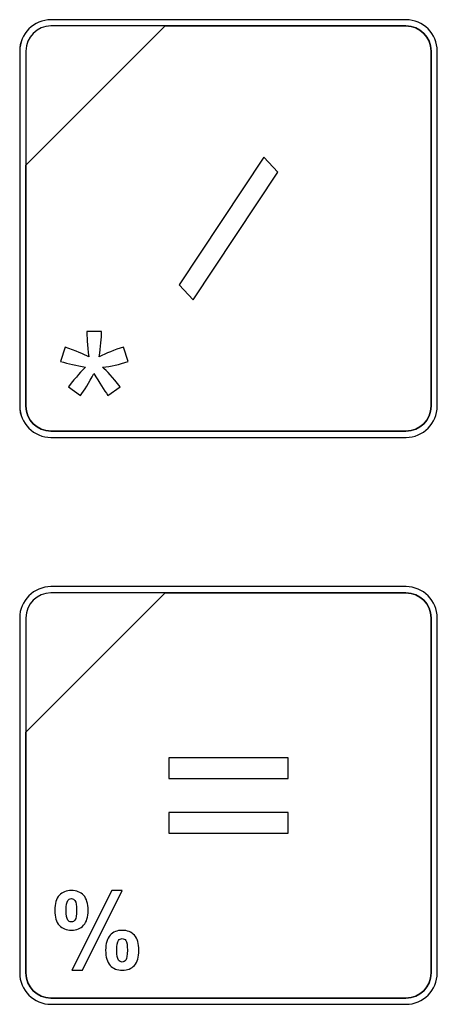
# Model space of a CAD drawing. Header units: millimetres. Extents: x 7146 to 9164, y -1568 to -663.
# Tile 121 of 187: x 7402 to 7416, y -1103 to -1070. Entities that reach past the tile are written whole.
import ezdxf

# ---------------------------------------------------------------- set-up
doc = ezdxf.new("R2010")
doc.units = ezdxf.units.MM
doc.header["$LTSCALE"] = 3

msp = doc.modelspace()

# ---------------------------------------------------------------- linework, layer by layer
at = {"linetype": 'Continuous', "lineweight": 30}
for points, knots in [([(7402.891, -1070.02), (7402.891, -1070.02), (7414.791, -1070.02), (7414.791, -1070.02), (7414.791, -1070.02), (7415.369, -1070.02), (7415.841, -1070.492), (7415.841, -1071.07), (7415.841, -1071.07), (7415.841, -1071.07), (7415.841, -1082.97), (7415.841, -1082.97), (7415.841, -1082.97), (7415.841, -1083.547), (7415.369, -1084.02), (7414.791, -1084.02), (7414.791, -1084.02), (7414.791, -1084.02), (7402.891, -1084.02), (7402.891, -1084.02), (7402.891, -1084.02), (7402.314, -1084.02), (7401.841, -1083.547), (7401.841, -1082.97), (7401.841, -1082.97), (7401.841, -1082.97), (7401.841, -1071.07), (7401.841, -1071.07), (7401.841, -1071.07), (7401.841, -1070.492), (7402.314, -1070.02), (7402.891, -1070.02)], [0, 0, 0, 0, 0.111111, 0.111111, 0.111111, 0.111111, 0.222222, 0.222222, 0.222222, 0.222222, 0.333333, 0.333333, 0.333333, 0.333333, 0.444444, 0.444444, 0.444444, 0.444444, 0.555556, 0.555556, 0.555556, 0.555556, 0.666667, 0.666667, 0.666667, 0.666667, 0.777778, 0.777778, 0.777778, 0.777778, 1, 1, 1, 1]), ([(7402.891, -1070.02), (7402.891, -1070.02), (7414.791, -1070.02), (7414.791, -1070.02), (7414.791, -1070.02), (7415.369, -1070.02), (7415.841, -1070.492), (7415.841, -1071.07), (7415.841, -1071.07), (7415.841, -1071.07), (7415.841, -1082.97), (7415.841, -1082.97), (7415.841, -1082.97), (7415.841, -1083.547), (7415.369, -1084.02), (7414.791, -1084.02), (7414.791, -1084.02), (7414.791, -1084.02), (7402.891, -1084.02), (7402.891, -1084.02), (7402.891, -1084.02), (7402.314, -1084.02), (7401.841, -1083.547), (7401.841, -1082.97), (7401.841, -1082.97), (7401.841, -1082.97), (7401.841, -1071.07), (7401.841, -1071.07), (7401.841, -1071.07), (7401.841, -1070.492), (7402.314, -1070.02), (7402.891, -1070.02)], [0, 0, 0, 0, 0.111111, 0.111111, 0.111111, 0.111111, 0.222222, 0.222222, 0.222222, 0.222222, 0.333333, 0.333333, 0.333333, 0.333333, 0.444444, 0.444444, 0.444444, 0.444444, 0.555556, 0.555556, 0.555556, 0.555556, 0.666667, 0.666667, 0.666667, 0.666667, 0.777778, 0.777778, 0.777778, 0.777778, 1, 1, 1, 1]), ([(7402.891, -1070.02), (7402.891, -1070.02), (7414.792, -1070.02), (7414.792, -1070.02), (7414.792, -1070.02), (7415.369, -1070.02), (7415.841, -1070.492), (7415.841, -1071.07), (7415.841, -1071.07), (7415.841, -1071.07), (7415.841, -1082.97), (7415.841, -1082.97), (7415.841, -1082.97), (7415.841, -1083.547), (7415.369, -1084.02), (7414.792, -1084.02), (7414.792, -1084.02), (7414.792, -1084.02), (7402.891, -1084.02), (7402.891, -1084.02), (7402.891, -1084.02), (7402.314, -1084.02), (7401.842, -1083.547), (7401.842, -1082.97), (7401.842, -1082.97), (7401.842, -1082.97), (7401.842, -1071.07), (7401.842, -1071.07), (7401.842, -1071.07), (7401.842, -1070.492), (7402.314, -1070.02), (7402.891, -1070.02)], [0, 0, 0, 0, 0.111111, 0.111111, 0.111111, 0.111111, 0.222222, 0.222222, 0.222222, 0.222222, 0.333333, 0.333333, 0.333333, 0.333333, 0.444444, 0.444444, 0.444444, 0.444444, 0.555556, 0.555556, 0.555556, 0.555556, 0.666667, 0.666667, 0.666667, 0.666667, 0.777778, 0.777778, 0.777778, 0.777778, 1, 1, 1, 1]), ([(7402.891, -1070.23), (7402.891, -1070.23), (7406.723, -1070.23), (7406.723, -1070.23), (7406.723, -1070.23), (7406.723, -1070.23), (7402.051, -1074.9), (7402.051, -1074.9), (7402.051, -1074.9), (7402.051, -1074.9), (7402.051, -1071.07), (7402.051, -1071.07), (7402.051, -1071.07), (7402.051, -1070.608), (7402.429, -1070.23), (7402.891, -1070.23)], [0, 0, 0, 0, 0.2, 0.2, 0.2, 0.2, 0.4, 0.4, 0.4, 0.4, 0.6, 0.6, 0.6, 0.6, 1, 1, 1, 1]), ([(7406.723, -1070.23), (7406.723, -1070.23), (7406.734, -1070.23), (7406.734, -1070.23), (7406.734, -1070.23), (7406.734, -1070.23), (7414.791, -1070.23), (7414.791, -1070.23), (7414.791, -1070.23), (7415.253, -1070.23), (7415.631, -1070.608), (7415.631, -1071.07), (7415.631, -1071.07), (7415.631, -1071.07), (7415.631, -1082.97), (7415.631, -1082.97), (7415.631, -1082.97), (7415.631, -1083.432), (7415.253, -1083.81), (7414.791, -1083.81), (7414.791, -1083.81), (7414.791, -1083.81), (7402.891, -1083.81), (7402.891, -1083.81), (7402.891, -1083.81), (7402.429, -1083.81), (7402.051, -1083.432), (7402.051, -1082.97), (7402.051, -1082.97), (7402.051, -1082.97), (7402.051, -1074.989), (7402.051, -1074.989), (7402.051, -1074.989), (7402.051, -1074.989), (7402.051, -1074.9), (7402.051, -1074.9), (7402.051, -1074.9), (7402.051, -1074.9), (7406.723, -1070.23), (7406.723, -1070.23)], [0, 0, 0, 0, 0.090909, 0.090909, 0.090909, 0.090909, 0.181818, 0.181818, 0.181818, 0.181818, 0.272727, 0.272727, 0.272727, 0.272727, 0.363636, 0.363636, 0.363636, 0.363636, 0.454545, 0.454545, 0.454545, 0.454545, 0.545455, 0.545455, 0.545455, 0.545455, 0.636364, 0.636364, 0.636364, 0.636364, 0.727273, 0.727273, 0.727273, 0.727273, 0.818182, 0.818182, 0.818182, 0.818182, 1, 1, 1, 1]), ([(7415.631, -1082.97), (7415.631, -1082.97), (7415.631, -1071.07), (7415.631, -1071.07), (7415.631, -1071.07), (7415.631, -1070.608), (7415.253, -1070.23), (7414.791, -1070.23), (7414.791, -1070.23), (7414.791, -1070.23), (7406.734, -1070.23), (7406.734, -1070.23), (7406.734, -1070.23), (7406.734, -1070.23), (7406.723, -1070.23), (7406.723, -1070.23), (7406.723, -1070.23), (7406.723, -1070.23), (7402.051, -1074.9), (7402.051, -1074.9), (7402.051, -1074.9), (7402.051, -1074.9), (7402.051, -1074.989), (7402.051, -1074.989), (7402.051, -1074.989), (7402.051, -1074.989), (7402.051, -1082.97), (7402.051, -1082.97), (7402.051, -1082.97), (7402.051, -1083.432), (7402.429, -1083.81), (7402.891, -1083.81), (7402.891, -1083.81), (7402.891, -1083.81), (7414.791, -1083.81), (7414.791, -1083.81), (7414.791, -1083.81), (7415.253, -1083.81), (7415.631, -1083.432), (7415.631, -1082.97)], [0, 0, 0, 0, 0.090909, 0.090909, 0.090909, 0.090909, 0.181818, 0.181818, 0.181818, 0.181818, 0.272727, 0.272727, 0.272727, 0.272727, 0.363636, 0.363636, 0.363636, 0.363636, 0.454545, 0.454545, 0.454545, 0.454545, 0.545455, 0.545455, 0.545455, 0.545455, 0.636364, 0.636364, 0.636364, 0.636364, 0.727273, 0.727273, 0.727273, 0.727273, 0.818182, 0.818182, 0.818182, 0.818182, 1, 1, 1, 1]), ([(7402.891, -1070.23), (7402.891, -1070.23), (7406.723, -1070.23), (7406.723, -1070.23), (7406.723, -1070.23), (7406.723, -1070.23), (7402.051, -1074.9), (7402.051, -1074.9), (7402.051, -1074.9), (7402.051, -1074.9), (7402.051, -1071.07), (7402.051, -1071.07), (7402.051, -1071.07), (7402.051, -1070.608), (7402.429, -1070.23), (7402.891, -1070.23)], [0, 0, 0, 0, 0.2, 0.2, 0.2, 0.2, 0.4, 0.4, 0.4, 0.4, 0.6, 0.6, 0.6, 0.6, 1, 1, 1, 1]), ([(7406.723, -1070.23), (7406.723, -1070.23), (7406.734, -1070.23), (7406.734, -1070.23), (7406.734, -1070.23), (7406.734, -1070.23), (7414.791, -1070.23), (7414.791, -1070.23), (7414.791, -1070.23), (7415.253, -1070.23), (7415.631, -1070.608), (7415.631, -1071.07), (7415.631, -1071.07), (7415.631, -1071.07), (7415.631, -1082.97), (7415.631, -1082.97), (7415.631, -1082.97), (7415.631, -1083.432), (7415.253, -1083.81), (7414.791, -1083.81), (7414.791, -1083.81), (7414.791, -1083.81), (7402.891, -1083.81), (7402.891, -1083.81), (7402.891, -1083.81), (7402.429, -1083.81), (7402.051, -1083.432), (7402.051, -1082.97), (7402.051, -1082.97), (7402.051, -1082.97), (7402.051, -1074.989), (7402.051, -1074.989), (7402.051, -1074.989), (7402.051, -1074.989), (7402.051, -1074.9), (7402.051, -1074.9), (7402.051, -1074.9), (7402.051, -1074.9), (7406.723, -1070.23), (7406.723, -1070.23)], [0, 0, 0, 0, 0.090909, 0.090909, 0.090909, 0.090909, 0.181818, 0.181818, 0.181818, 0.181818, 0.272727, 0.272727, 0.272727, 0.272727, 0.363636, 0.363636, 0.363636, 0.363636, 0.454545, 0.454545, 0.454545, 0.454545, 0.545455, 0.545455, 0.545455, 0.545455, 0.636364, 0.636364, 0.636364, 0.636364, 0.727273, 0.727273, 0.727273, 0.727273, 0.818182, 0.818182, 0.818182, 0.818182, 1, 1, 1, 1]), ([(7415.631, -1082.97), (7415.631, -1082.97), (7415.631, -1071.07), (7415.631, -1071.07), (7415.631, -1071.07), (7415.631, -1070.608), (7415.253, -1070.23), (7414.791, -1070.23), (7414.791, -1070.23), (7414.791, -1070.23), (7406.734, -1070.23), (7406.734, -1070.23), (7406.734, -1070.23), (7406.734, -1070.23), (7406.723, -1070.23), (7406.723, -1070.23), (7406.723, -1070.23), (7406.723, -1070.23), (7402.051, -1074.9), (7402.051, -1074.9), (7402.051, -1074.9), (7402.051, -1074.9), (7402.051, -1074.989), (7402.051, -1074.989), (7402.051, -1074.989), (7402.051, -1074.989), (7402.051, -1082.97), (7402.051, -1082.97), (7402.051, -1082.97), (7402.051, -1083.432), (7402.429, -1083.81), (7402.891, -1083.81), (7402.891, -1083.81), (7402.891, -1083.81), (7414.791, -1083.81), (7414.791, -1083.81), (7414.791, -1083.81), (7415.253, -1083.81), (7415.631, -1083.432), (7415.631, -1082.97)], [0, 0, 0, 0, 0.090909, 0.090909, 0.090909, 0.090909, 0.181818, 0.181818, 0.181818, 0.181818, 0.272727, 0.272727, 0.272727, 0.272727, 0.363636, 0.363636, 0.363636, 0.363636, 0.454545, 0.454545, 0.454545, 0.454545, 0.545455, 0.545455, 0.545455, 0.545455, 0.636364, 0.636364, 0.636364, 0.636364, 0.727273, 0.727273, 0.727273, 0.727273, 0.818182, 0.818182, 0.818182, 0.818182, 1, 1, 1, 1]), ([(7402.892, -1070.23), (7402.892, -1070.23), (7406.723, -1070.23), (7406.723, -1070.23), (7406.723, -1070.23), (7406.723, -1070.23), (7402.052, -1074.9), (7402.052, -1074.9), (7402.052, -1074.9), (7402.052, -1074.9), (7402.052, -1071.07), (7402.052, -1071.07), (7402.052, -1071.07), (7402.052, -1070.608), (7402.43, -1070.23), (7402.892, -1070.23)], [0, 0, 0, 0, 0.2, 0.2, 0.2, 0.2, 0.4, 0.4, 0.4, 0.4, 0.6, 0.6, 0.6, 0.6, 1, 1, 1, 1]), ([(7406.723, -1070.23), (7406.723, -1070.23), (7406.735, -1070.23), (7406.735, -1070.23), (7406.735, -1070.23), (7406.735, -1070.23), (7414.791, -1070.23), (7414.791, -1070.23), (7414.791, -1070.23), (7415.253, -1070.23), (7415.631, -1070.608), (7415.631, -1071.07), (7415.631, -1071.07), (7415.631, -1071.07), (7415.631, -1082.97), (7415.631, -1082.97), (7415.631, -1082.97), (7415.631, -1083.432), (7415.253, -1083.81), (7414.791, -1083.81), (7414.791, -1083.81), (7414.791, -1083.81), (7402.892, -1083.81), (7402.892, -1083.81), (7402.892, -1083.81), (7402.43, -1083.81), (7402.052, -1083.432), (7402.052, -1082.97), (7402.052, -1082.97), (7402.052, -1082.97), (7402.052, -1074.989), (7402.052, -1074.989), (7402.052, -1074.989), (7402.052, -1074.989), (7402.052, -1074.9), (7402.052, -1074.9), (7402.052, -1074.9), (7402.052, -1074.9), (7406.723, -1070.23), (7406.723, -1070.23)], [0, 0, 0, 0, 0.090909, 0.090909, 0.090909, 0.090909, 0.181818, 0.181818, 0.181818, 0.181818, 0.272727, 0.272727, 0.272727, 0.272727, 0.363636, 0.363636, 0.363636, 0.363636, 0.454545, 0.454545, 0.454545, 0.454545, 0.545455, 0.545455, 0.545455, 0.545455, 0.636364, 0.636364, 0.636364, 0.636364, 0.727273, 0.727273, 0.727273, 0.727273, 0.818182, 0.818182, 0.818182, 0.818182, 1, 1, 1, 1]), ([(7415.631, -1082.97), (7415.631, -1082.97), (7415.631, -1071.07), (7415.631, -1071.07), (7415.631, -1071.07), (7415.631, -1070.608), (7415.253, -1070.23), (7414.791, -1070.23), (7414.791, -1070.23), (7414.791, -1070.23), (7406.735, -1070.23), (7406.735, -1070.23), (7406.735, -1070.23), (7406.735, -1070.23), (7406.723, -1070.23), (7406.723, -1070.23), (7406.723, -1070.23), (7406.723, -1070.23), (7402.052, -1074.9), (7402.052, -1074.9), (7402.052, -1074.9), (7402.052, -1074.9), (7402.052, -1074.989), (7402.052, -1074.989), (7402.052, -1074.989), (7402.052, -1074.989), (7402.052, -1082.97), (7402.052, -1082.97), (7402.052, -1082.97), (7402.052, -1083.432), (7402.43, -1083.81), (7402.892, -1083.81), (7402.892, -1083.81), (7402.892, -1083.81), (7414.791, -1083.81), (7414.791, -1083.81), (7414.791, -1083.81), (7415.253, -1083.81), (7415.631, -1083.432), (7415.631, -1082.97)], [0, 0, 0, 0, 0.090909, 0.090909, 0.090909, 0.090909, 0.181818, 0.181818, 0.181818, 0.181818, 0.272727, 0.272727, 0.272727, 0.272727, 0.363636, 0.363636, 0.363636, 0.363636, 0.454545, 0.454545, 0.454545, 0.454545, 0.545455, 0.545455, 0.545455, 0.545455, 0.636364, 0.636364, 0.636364, 0.636364, 0.727273, 0.727273, 0.727273, 0.727273, 0.818182, 0.818182, 0.818182, 0.818182, 1, 1, 1, 1]), ([(7410.029, -1074.626), (7410.029, -1074.626), (7410.496, -1075.125), (7410.496, -1075.125), (7410.496, -1075.125), (7410.496, -1075.125), (7407.662, -1079.413), (7407.662, -1079.413), (7407.662, -1079.413), (7407.662, -1079.413), (7407.187, -1078.905), (7407.187, -1078.905), (7407.187, -1078.905), (7407.187, -1078.905), (7410.029, -1074.626), (7410.029, -1074.626)], [0, 0, 0, 0, 0.2, 0.2, 0.2, 0.2, 0.4, 0.4, 0.4, 0.4, 0.6, 0.6, 0.6, 0.6, 1, 1, 1, 1]), ([(7403.205, -1081.477), (7403.205, -1081.477), (7403.362, -1080.99), (7403.362, -1080.99), (7403.362, -1080.99), (7403.727, -1081.119), (7403.99, -1081.229), (7404.156, -1081.323), (7404.156, -1081.323), (7404.113, -1080.909), (7404.089, -1080.624), (7404.087, -1080.468), (7404.087, -1080.468), (7404.087, -1080.468), (7404.588, -1080.468), (7404.588, -1080.468), (7404.588, -1080.468), (7404.581, -1080.695), (7404.555, -1080.979), (7404.508, -1081.32), (7404.508, -1081.32), (7404.744, -1081.201), (7405.015, -1081.09), (7405.319, -1080.99), (7405.319, -1080.99), (7405.319, -1080.99), (7405.477, -1081.477), (7405.477, -1081.477), (7405.477, -1081.477), (7405.186, -1081.574), (7404.902, -1081.638), (7404.622, -1081.67), (7404.622, -1081.67), (7404.762, -1081.791), (7404.958, -1082.009), (7405.212, -1082.32), (7405.212, -1082.32), (7405.212, -1082.32), (7404.801, -1082.613), (7404.801, -1082.613), (7404.801, -1082.613), (7404.668, -1082.432), (7404.51, -1082.185), (7404.329, -1081.874), (7404.329, -1081.874), (7404.159, -1082.197), (7404.009, -1082.444), (7403.881, -1082.613), (7403.881, -1082.613), (7403.881, -1082.613), (7403.477, -1082.32), (7403.477, -1082.32), (7403.477, -1082.32), (7403.741, -1081.992), (7403.932, -1081.776), (7404.046, -1081.67), (7404.046, -1081.67), (7403.751, -1081.613), (7403.471, -1081.548), (7403.205, -1081.477)], [0, 0, 0, 0, 0.0625, 0.0625, 0.0625, 0.0625, 0.125, 0.125, 0.125, 0.125, 0.1875, 0.1875, 0.1875, 0.1875, 0.25, 0.25, 0.25, 0.25, 0.3125, 0.3125, 0.3125, 0.3125, 0.375, 0.375, 0.375, 0.375, 0.4375, 0.4375, 0.4375, 0.4375, 0.5, 0.5, 0.5, 0.5, 0.5625, 0.5625, 0.5625, 0.5625, 0.625, 0.625, 0.625, 0.625, 0.6875, 0.6875, 0.6875, 0.6875, 0.75, 0.75, 0.75, 0.75, 0.8125, 0.8125, 0.8125, 0.8125, 0.875, 0.875, 0.875, 0.875, 1, 1, 1, 1]), ([(7402.891, -1089.02), (7402.891, -1089.02), (7414.791, -1089.02), (7414.791, -1089.02), (7414.791, -1089.02), (7415.369, -1089.02), (7415.841, -1089.492), (7415.841, -1090.07), (7415.841, -1090.07), (7415.841, -1090.07), (7415.841, -1101.97), (7415.841, -1101.97), (7415.841, -1101.97), (7415.841, -1102.547), (7415.369, -1103.02), (7414.791, -1103.02), (7414.791, -1103.02), (7414.791, -1103.02), (7402.891, -1103.02), (7402.891, -1103.02), (7402.891, -1103.02), (7402.314, -1103.02), (7401.841, -1102.547), (7401.841, -1101.97), (7401.841, -1101.97), (7401.841, -1101.97), (7401.841, -1090.07), (7401.841, -1090.07), (7401.841, -1090.07), (7401.841, -1089.492), (7402.314, -1089.02), (7402.891, -1089.02)], [0, 0, 0, 0, 0.111111, 0.111111, 0.111111, 0.111111, 0.222222, 0.222222, 0.222222, 0.222222, 0.333333, 0.333333, 0.333333, 0.333333, 0.444444, 0.444444, 0.444444, 0.444444, 0.555556, 0.555556, 0.555556, 0.555556, 0.666667, 0.666667, 0.666667, 0.666667, 0.777778, 0.777778, 0.777778, 0.777778, 1, 1, 1, 1]), ([(7402.891, -1089.02), (7402.891, -1089.02), (7414.791, -1089.02), (7414.791, -1089.02), (7414.791, -1089.02), (7415.369, -1089.02), (7415.841, -1089.492), (7415.841, -1090.07), (7415.841, -1090.07), (7415.841, -1090.07), (7415.841, -1101.97), (7415.841, -1101.97), (7415.841, -1101.97), (7415.841, -1102.547), (7415.369, -1103.02), (7414.791, -1103.02), (7414.791, -1103.02), (7414.791, -1103.02), (7402.891, -1103.02), (7402.891, -1103.02), (7402.891, -1103.02), (7402.314, -1103.02), (7401.841, -1102.547), (7401.841, -1101.97), (7401.841, -1101.97), (7401.841, -1101.97), (7401.841, -1090.07), (7401.841, -1090.07), (7401.841, -1090.07), (7401.841, -1089.492), (7402.314, -1089.02), (7402.891, -1089.02)], [0, 0, 0, 0, 0.111111, 0.111111, 0.111111, 0.111111, 0.222222, 0.222222, 0.222222, 0.222222, 0.333333, 0.333333, 0.333333, 0.333333, 0.444444, 0.444444, 0.444444, 0.444444, 0.555556, 0.555556, 0.555556, 0.555556, 0.666667, 0.666667, 0.666667, 0.666667, 0.777778, 0.777778, 0.777778, 0.777778, 1, 1, 1, 1]), ([(7402.891, -1089.02), (7402.891, -1089.02), (7414.792, -1089.02), (7414.792, -1089.02), (7414.792, -1089.02), (7415.369, -1089.02), (7415.841, -1089.492), (7415.841, -1090.07), (7415.841, -1090.07), (7415.841, -1090.07), (7415.841, -1101.97), (7415.841, -1101.97), (7415.841, -1101.97), (7415.841, -1102.547), (7415.369, -1103.02), (7414.792, -1103.02), (7414.792, -1103.02), (7414.792, -1103.02), (7402.891, -1103.02), (7402.891, -1103.02), (7402.891, -1103.02), (7402.314, -1103.02), (7401.841, -1102.547), (7401.841, -1101.97), (7401.841, -1101.97), (7401.841, -1101.97), (7401.841, -1090.07), (7401.841, -1090.07), (7401.841, -1090.07), (7401.841, -1089.492), (7402.314, -1089.02), (7402.891, -1089.02)], [0, 0, 0, 0, 0.111111, 0.111111, 0.111111, 0.111111, 0.222222, 0.222222, 0.222222, 0.222222, 0.333333, 0.333333, 0.333333, 0.333333, 0.444444, 0.444444, 0.444444, 0.444444, 0.555556, 0.555556, 0.555556, 0.555556, 0.666667, 0.666667, 0.666667, 0.666667, 0.777778, 0.777778, 0.777778, 0.777778, 1, 1, 1, 1]), ([(7402.891, -1089.23), (7402.891, -1089.23), (7406.723, -1089.23), (7406.723, -1089.23), (7406.723, -1089.23), (7406.723, -1089.23), (7402.051, -1093.9), (7402.051, -1093.9), (7402.051, -1093.9), (7402.051, -1093.9), (7402.051, -1090.07), (7402.051, -1090.07), (7402.051, -1090.07), (7402.051, -1089.608), (7402.429, -1089.23), (7402.891, -1089.23)], [0, 0, 0, 0, 0.2, 0.2, 0.2, 0.2, 0.4, 0.4, 0.4, 0.4, 0.6, 0.6, 0.6, 0.6, 1, 1, 1, 1]), ([(7406.723, -1089.23), (7406.723, -1089.23), (7406.734, -1089.23), (7406.734, -1089.23), (7406.734, -1089.23), (7406.734, -1089.23), (7414.791, -1089.23), (7414.791, -1089.23), (7414.791, -1089.23), (7415.253, -1089.23), (7415.631, -1089.608), (7415.631, -1090.07), (7415.631, -1090.07), (7415.631, -1090.07), (7415.631, -1101.97), (7415.631, -1101.97), (7415.631, -1101.97), (7415.631, -1102.432), (7415.253, -1102.81), (7414.791, -1102.81), (7414.791, -1102.81), (7414.791, -1102.81), (7402.891, -1102.81), (7402.891, -1102.81), (7402.891, -1102.81), (7402.429, -1102.81), (7402.051, -1102.432), (7402.051, -1101.97), (7402.051, -1101.97), (7402.051, -1101.97), (7402.051, -1093.99), (7402.051, -1093.99), (7402.051, -1093.99), (7402.051, -1093.99), (7402.051, -1093.9), (7402.051, -1093.9), (7402.051, -1093.9), (7402.051, -1093.9), (7406.723, -1089.23), (7406.723, -1089.23)], [0, 0, 0, 0, 0.090909, 0.090909, 0.090909, 0.090909, 0.181818, 0.181818, 0.181818, 0.181818, 0.272727, 0.272727, 0.272727, 0.272727, 0.363636, 0.363636, 0.363636, 0.363636, 0.454545, 0.454545, 0.454545, 0.454545, 0.545455, 0.545455, 0.545455, 0.545455, 0.636364, 0.636364, 0.636364, 0.636364, 0.727273, 0.727273, 0.727273, 0.727273, 0.818182, 0.818182, 0.818182, 0.818182, 1, 1, 1, 1]), ([(7415.631, -1101.97), (7415.631, -1101.97), (7415.631, -1090.07), (7415.631, -1090.07), (7415.631, -1090.07), (7415.631, -1089.608), (7415.253, -1089.23), (7414.791, -1089.23), (7414.791, -1089.23), (7414.791, -1089.23), (7406.734, -1089.23), (7406.734, -1089.23), (7406.734, -1089.23), (7406.734, -1089.23), (7406.723, -1089.23), (7406.723, -1089.23), (7406.723, -1089.23), (7406.723, -1089.23), (7402.051, -1093.9), (7402.051, -1093.9), (7402.051, -1093.9), (7402.051, -1093.9), (7402.051, -1093.99), (7402.051, -1093.99), (7402.051, -1093.99), (7402.051, -1093.99), (7402.051, -1101.97), (7402.051, -1101.97), (7402.051, -1101.97), (7402.051, -1102.432), (7402.429, -1102.81), (7402.891, -1102.81), (7402.891, -1102.81), (7402.891, -1102.81), (7414.791, -1102.81), (7414.791, -1102.81), (7414.791, -1102.81), (7415.253, -1102.81), (7415.631, -1102.432), (7415.631, -1101.97)], [0, 0, 0, 0, 0.090909, 0.090909, 0.090909, 0.090909, 0.181818, 0.181818, 0.181818, 0.181818, 0.272727, 0.272727, 0.272727, 0.272727, 0.363636, 0.363636, 0.363636, 0.363636, 0.454545, 0.454545, 0.454545, 0.454545, 0.545455, 0.545455, 0.545455, 0.545455, 0.636364, 0.636364, 0.636364, 0.636364, 0.727273, 0.727273, 0.727273, 0.727273, 0.818182, 0.818182, 0.818182, 0.818182, 1, 1, 1, 1]), ([(7402.891, -1089.23), (7402.891, -1089.23), (7406.723, -1089.23), (7406.723, -1089.23), (7406.723, -1089.23), (7406.723, -1089.23), (7402.051, -1093.9), (7402.051, -1093.9), (7402.051, -1093.9), (7402.051, -1093.9), (7402.051, -1090.07), (7402.051, -1090.07), (7402.051, -1090.07), (7402.051, -1089.608), (7402.429, -1089.23), (7402.891, -1089.23)], [0, 0, 0, 0, 0.2, 0.2, 0.2, 0.2, 0.4, 0.4, 0.4, 0.4, 0.6, 0.6, 0.6, 0.6, 1, 1, 1, 1]), ([(7406.723, -1089.23), (7406.723, -1089.23), (7406.734, -1089.23), (7406.734, -1089.23), (7406.734, -1089.23), (7406.734, -1089.23), (7414.791, -1089.23), (7414.791, -1089.23), (7414.791, -1089.23), (7415.253, -1089.23), (7415.631, -1089.608), (7415.631, -1090.07), (7415.631, -1090.07), (7415.631, -1090.07), (7415.631, -1101.97), (7415.631, -1101.97), (7415.631, -1101.97), (7415.631, -1102.432), (7415.253, -1102.81), (7414.791, -1102.81), (7414.791, -1102.81), (7414.791, -1102.81), (7402.891, -1102.81), (7402.891, -1102.81), (7402.891, -1102.81), (7402.429, -1102.81), (7402.051, -1102.432), (7402.051, -1101.97), (7402.051, -1101.97), (7402.051, -1101.97), (7402.051, -1093.99), (7402.051, -1093.99), (7402.051, -1093.99), (7402.051, -1093.99), (7402.051, -1093.9), (7402.051, -1093.9), (7402.051, -1093.9), (7402.051, -1093.9), (7406.723, -1089.23), (7406.723, -1089.23)], [0, 0, 0, 0, 0.090909, 0.090909, 0.090909, 0.090909, 0.181818, 0.181818, 0.181818, 0.181818, 0.272727, 0.272727, 0.272727, 0.272727, 0.363636, 0.363636, 0.363636, 0.363636, 0.454545, 0.454545, 0.454545, 0.454545, 0.545455, 0.545455, 0.545455, 0.545455, 0.636364, 0.636364, 0.636364, 0.636364, 0.727273, 0.727273, 0.727273, 0.727273, 0.818182, 0.818182, 0.818182, 0.818182, 1, 1, 1, 1]), ([(7415.631, -1101.97), (7415.631, -1101.97), (7415.631, -1090.07), (7415.631, -1090.07), (7415.631, -1090.07), (7415.631, -1089.608), (7415.253, -1089.23), (7414.791, -1089.23), (7414.791, -1089.23), (7414.791, -1089.23), (7406.734, -1089.23), (7406.734, -1089.23), (7406.734, -1089.23), (7406.734, -1089.23), (7406.723, -1089.23), (7406.723, -1089.23), (7406.723, -1089.23), (7406.723, -1089.23), (7402.051, -1093.9), (7402.051, -1093.9), (7402.051, -1093.9), (7402.051, -1093.9), (7402.051, -1093.99), (7402.051, -1093.99), (7402.051, -1093.99), (7402.051, -1093.99), (7402.051, -1101.97), (7402.051, -1101.97), (7402.051, -1101.97), (7402.051, -1102.432), (7402.429, -1102.81), (7402.891, -1102.81), (7402.891, -1102.81), (7402.891, -1102.81), (7414.791, -1102.81), (7414.791, -1102.81), (7414.791, -1102.81), (7415.253, -1102.81), (7415.631, -1102.432), (7415.631, -1101.97)], [0, 0, 0, 0, 0.090909, 0.090909, 0.090909, 0.090909, 0.181818, 0.181818, 0.181818, 0.181818, 0.272727, 0.272727, 0.272727, 0.272727, 0.363636, 0.363636, 0.363636, 0.363636, 0.454545, 0.454545, 0.454545, 0.454545, 0.545455, 0.545455, 0.545455, 0.545455, 0.636364, 0.636364, 0.636364, 0.636364, 0.727273, 0.727273, 0.727273, 0.727273, 0.818182, 0.818182, 0.818182, 0.818182, 1, 1, 1, 1]), ([(7402.891, -1089.23), (7402.891, -1089.23), (7406.723, -1089.23), (7406.723, -1089.23), (7406.723, -1089.23), (7406.723, -1089.23), (7402.051, -1093.9), (7402.051, -1093.9), (7402.051, -1093.9), (7402.051, -1093.9), (7402.051, -1090.07), (7402.051, -1090.07), (7402.051, -1090.07), (7402.051, -1089.608), (7402.429, -1089.23), (7402.891, -1089.23)], [0, 0, 0, 0, 0.2, 0.2, 0.2, 0.2, 0.4, 0.4, 0.4, 0.4, 0.6, 0.6, 0.6, 0.6, 1, 1, 1, 1]), ([(7406.723, -1089.23), (7406.723, -1089.23), (7406.734, -1089.23), (7406.734, -1089.23), (7406.734, -1089.23), (7406.734, -1089.23), (7414.791, -1089.23), (7414.791, -1089.23), (7414.791, -1089.23), (7415.253, -1089.23), (7415.631, -1089.608), (7415.631, -1090.07), (7415.631, -1090.07), (7415.631, -1090.07), (7415.631, -1101.97), (7415.631, -1101.97), (7415.631, -1101.97), (7415.631, -1102.432), (7415.253, -1102.81), (7414.791, -1102.81), (7414.791, -1102.81), (7414.791, -1102.81), (7402.891, -1102.81), (7402.891, -1102.81), (7402.891, -1102.81), (7402.429, -1102.81), (7402.051, -1102.432), (7402.051, -1101.97), (7402.051, -1101.97), (7402.051, -1101.97), (7402.051, -1093.99), (7402.051, -1093.99), (7402.051, -1093.99), (7402.051, -1093.99), (7402.051, -1093.9), (7402.051, -1093.9), (7402.051, -1093.9), (7402.051, -1093.9), (7406.723, -1089.23), (7406.723, -1089.23)], [0, 0, 0, 0, 0.090909, 0.090909, 0.090909, 0.090909, 0.181818, 0.181818, 0.181818, 0.181818, 0.272727, 0.272727, 0.272727, 0.272727, 0.363636, 0.363636, 0.363636, 0.363636, 0.454545, 0.454545, 0.454545, 0.454545, 0.545455, 0.545455, 0.545455, 0.545455, 0.636364, 0.636364, 0.636364, 0.636364, 0.727273, 0.727273, 0.727273, 0.727273, 0.818182, 0.818182, 0.818182, 0.818182, 1, 1, 1, 1]), ([(7415.631, -1101.97), (7415.631, -1101.97), (7415.631, -1090.07), (7415.631, -1090.07), (7415.631, -1090.07), (7415.631, -1089.608), (7415.253, -1089.23), (7414.791, -1089.23), (7414.791, -1089.23), (7414.791, -1089.23), (7406.734, -1089.23), (7406.734, -1089.23), (7406.734, -1089.23), (7406.734, -1089.23), (7406.723, -1089.23), (7406.723, -1089.23), (7406.723, -1089.23), (7406.723, -1089.23), (7402.051, -1093.9), (7402.051, -1093.9), (7402.051, -1093.9), (7402.051, -1093.9), (7402.051, -1093.99), (7402.051, -1093.99), (7402.051, -1093.99), (7402.051, -1093.99), (7402.051, -1101.97), (7402.051, -1101.97), (7402.051, -1101.97), (7402.051, -1102.432), (7402.429, -1102.81), (7402.891, -1102.81), (7402.891, -1102.81), (7402.891, -1102.81), (7414.791, -1102.81), (7414.791, -1102.81), (7414.791, -1102.81), (7415.253, -1102.81), (7415.631, -1102.432), (7415.631, -1101.97)], [0, 0, 0, 0, 0.090909, 0.090909, 0.090909, 0.090909, 0.181818, 0.181818, 0.181818, 0.181818, 0.272727, 0.272727, 0.272727, 0.272727, 0.363636, 0.363636, 0.363636, 0.363636, 0.454545, 0.454545, 0.454545, 0.454545, 0.545455, 0.545455, 0.545455, 0.545455, 0.636364, 0.636364, 0.636364, 0.636364, 0.727273, 0.727273, 0.727273, 0.727273, 0.818182, 0.818182, 0.818182, 0.818182, 1, 1, 1, 1]), ([(7410.84, -1095.448), (7410.84, -1095.448), (7406.843, -1095.448), (7406.843, -1095.448), (7406.843, -1095.448), (7406.843, -1095.448), (7406.843, -1094.754), (7406.843, -1094.754), (7406.843, -1094.754), (7406.843, -1094.754), (7410.84, -1094.754), (7410.84, -1094.754), (7410.84, -1094.754), (7410.84, -1094.754), (7410.84, -1095.448), (7410.84, -1095.448)], [0, 0, 0, 0, 0.2, 0.2, 0.2, 0.2, 0.4, 0.4, 0.4, 0.4, 0.6, 0.6, 0.6, 0.6, 1, 1, 1, 1]), ([(7410.84, -1097.285), (7410.84, -1097.285), (7406.843, -1097.285), (7406.843, -1097.285), (7406.843, -1097.285), (7406.843, -1097.285), (7406.843, -1096.591), (7406.843, -1096.591), (7406.843, -1096.591), (7406.843, -1096.591), (7410.84, -1096.591), (7410.84, -1096.591), (7410.84, -1096.591), (7410.84, -1096.591), (7410.84, -1097.285), (7410.84, -1097.285)], [0, 0, 0, 0, 0.2, 0.2, 0.2, 0.2, 0.4, 0.4, 0.4, 0.4, 0.6, 0.6, 0.6, 0.6, 1, 1, 1, 1]), ([(7403.019, -1099.869), (7403.019, -1099.643), (7403.069, -1099.476), (7403.168, -1099.368), (7403.168, -1099.368), (7403.268, -1099.259), (7403.402, -1099.204), (7403.572, -1099.204), (7403.572, -1099.204), (7403.748, -1099.204), (7403.886, -1099.258), (7403.985, -1099.366), (7403.985, -1099.366), (7404.085, -1099.475), (7404.134, -1099.642), (7404.134, -1099.869), (7404.134, -1099.869), (7404.134, -1100.095), (7404.085, -1100.262), (7403.985, -1100.371), (7403.985, -1100.371), (7403.886, -1100.479), (7403.751, -1100.534), (7403.581, -1100.534), (7403.581, -1100.534), (7403.405, -1100.534), (7403.268, -1100.48), (7403.168, -1100.372), (7403.168, -1100.372), (7403.069, -1100.264), (7403.019, -1100.096), (7403.019, -1099.869)], [0, 0, 0, 0, 0.111111, 0.111111, 0.111111, 0.111111, 0.222222, 0.222222, 0.222222, 0.222222, 0.333333, 0.333333, 0.333333, 0.333333, 0.444444, 0.444444, 0.444444, 0.444444, 0.555556, 0.555556, 0.555556, 0.555556, 0.666667, 0.666667, 0.666667, 0.666667, 0.777778, 0.777778, 0.777778, 0.777778, 1, 1, 1, 1]), ([(7403.942, -1101.875), (7403.942, -1101.875), (7403.584, -1101.875), (7403.584, -1101.875), (7403.584, -1101.875), (7403.584, -1101.875), (7404.928, -1099.204), (7404.928, -1099.204), (7404.928, -1099.204), (7404.928, -1099.204), (7405.279, -1099.204), (7405.279, -1099.204), (7405.279, -1099.204), (7405.279, -1099.204), (7403.942, -1101.875), (7403.942, -1101.875)], [0, 0, 0, 0, 0.2, 0.2, 0.2, 0.2, 0.4, 0.4, 0.4, 0.4, 0.6, 0.6, 0.6, 0.6, 1, 1, 1, 1]), ([(7403.397, -1099.869), (7403.397, -1100.032), (7403.415, -1100.141), (7403.454, -1100.197), (7403.454, -1100.197), (7403.482, -1100.238), (7403.522, -1100.259), (7403.573, -1100.259), (7403.573, -1100.259), (7403.625, -1100.259), (7403.665, -1100.238), (7403.694, -1100.197), (7403.694, -1100.197), (7403.731, -1100.141), (7403.749, -1100.032), (7403.749, -1099.869), (7403.749, -1099.869), (7403.749, -1099.706), (7403.731, -1099.597), (7403.694, -1099.543), (7403.694, -1099.543), (7403.665, -1099.5), (7403.625, -1099.479), (7403.573, -1099.479), (7403.573, -1099.479), (7403.522, -1099.479), (7403.482, -1099.5), (7403.454, -1099.541), (7403.454, -1099.541), (7403.415, -1099.597), (7403.397, -1099.706), (7403.397, -1099.869)], [0, 0, 0, 0, 0.111111, 0.111111, 0.111111, 0.111111, 0.222222, 0.222222, 0.222222, 0.222222, 0.333333, 0.333333, 0.333333, 0.333333, 0.444444, 0.444444, 0.444444, 0.444444, 0.555556, 0.555556, 0.555556, 0.555556, 0.666667, 0.666667, 0.666667, 0.666667, 0.777778, 0.777778, 0.777778, 0.777778, 1, 1, 1, 1]), ([(7404.723, -1101.208), (7404.723, -1100.982), (7404.773, -1100.814), (7404.872, -1100.705), (7404.872, -1100.705), (7404.972, -1100.596), (7405.108, -1100.541), (7405.28, -1100.541), (7405.28, -1100.541), (7405.453, -1100.541), (7405.59, -1100.596), (7405.689, -1100.705), (7405.689, -1100.705), (7405.788, -1100.814), (7405.838, -1100.982), (7405.838, -1101.208), (7405.838, -1101.208), (7405.838, -1101.437), (7405.788, -1101.605), (7405.689, -1101.714), (7405.689, -1101.714), (7405.59, -1101.823), (7405.454, -1101.878), (7405.285, -1101.878), (7405.285, -1101.878), (7405.109, -1101.878), (7404.972, -1101.823), (7404.872, -1101.714), (7404.872, -1101.714), (7404.773, -1101.605), (7404.723, -1101.437), (7404.723, -1101.208)], [0, 0, 0, 0, 0.111111, 0.111111, 0.111111, 0.111111, 0.222222, 0.222222, 0.222222, 0.222222, 0.333333, 0.333333, 0.333333, 0.333333, 0.444444, 0.444444, 0.444444, 0.444444, 0.555556, 0.555556, 0.555556, 0.555556, 0.666667, 0.666667, 0.666667, 0.666667, 0.777778, 0.777778, 0.777778, 0.777778, 1, 1, 1, 1]), ([(7405.1, -1101.21), (7405.1, -1101.374), (7405.119, -1101.484), (7405.158, -1101.539), (7405.158, -1101.539), (7405.186, -1101.582), (7405.226, -1101.603), (7405.277, -1101.603), (7405.277, -1101.603), (7405.329, -1101.603), (7405.369, -1101.582), (7405.396, -1101.541), (7405.396, -1101.541), (7405.434, -1101.485), (7405.453, -1101.374), (7405.453, -1101.21), (7405.453, -1101.21), (7405.453, -1101.045), (7405.435, -1100.934), (7405.398, -1100.879), (7405.398, -1100.879), (7405.369, -1100.837), (7405.329, -1100.816), (7405.277, -1100.816), (7405.277, -1100.816), (7405.225, -1100.816), (7405.185, -1100.837), (7405.158, -1100.879), (7405.158, -1100.879), (7405.119, -1100.934), (7405.1, -1101.045), (7405.1, -1101.21)], [0, 0, 0, 0, 0.111111, 0.111111, 0.111111, 0.111111, 0.222222, 0.222222, 0.222222, 0.222222, 0.333333, 0.333333, 0.333333, 0.333333, 0.444444, 0.444444, 0.444444, 0.444444, 0.555556, 0.555556, 0.555556, 0.555556, 0.666667, 0.666667, 0.666667, 0.666667, 0.777778, 0.777778, 0.777778, 0.777778, 1, 1, 1, 1])]:
    msp.add_open_spline(points, degree=3, knots=knots, dxfattribs=at)

doc.saveas('drawing.dxf')
